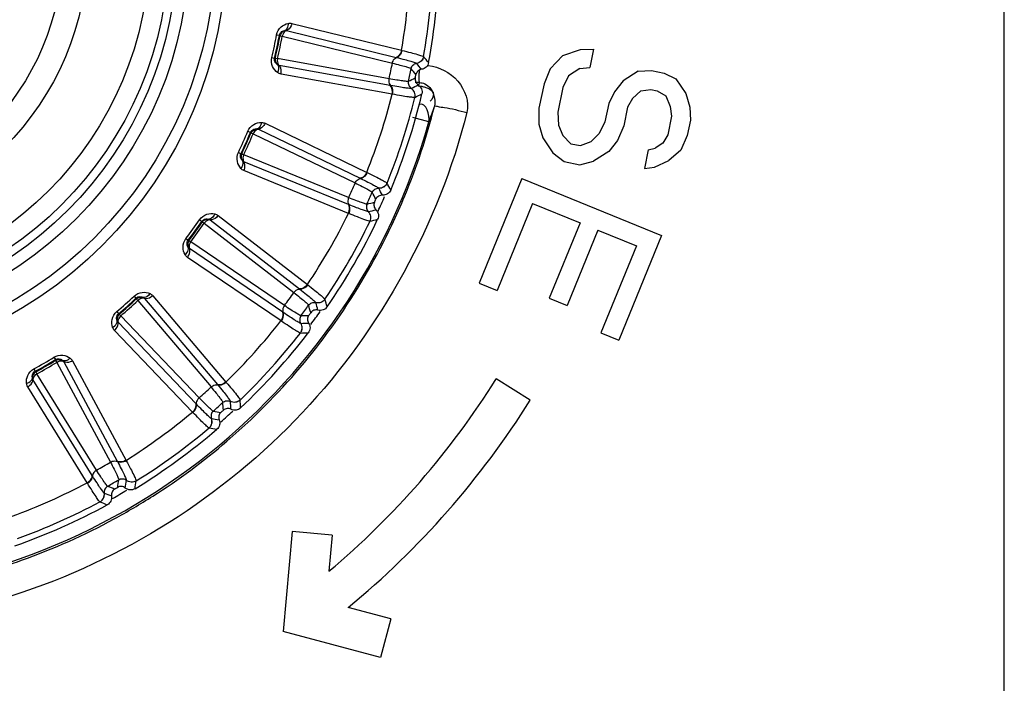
# Model space of a CAD drawing. Header units: millimetres. Extents: x 0 to 4000, y 0 to 3000.
# Tile 84 of 119: x 1580 to 1609, y 1654 to 1674. Entities that reach past the tile are written whole.
import ezdxf

# ---------------------------------------------------------------- set-up
doc = ezdxf.new("R2010")
doc.units = ezdxf.units.MM
doc.header["$LTSCALE"] = 219.99956
doc.layers.get('0').update_dxf_attribs({"linetype": 'CONTINUOUS'})
doc.layers.add('SUPERFICI', color=7, linetype='CONTINUOUS')

msp = doc.modelspace()

# ---------------------------------------------------------------- linework, layer by layer
at = {"color": 9, "linetype": 'CONTINUOUS'}
for p, q in [((1608.92, 1538.78), (1608.92, 1691.78)), ((1587.642, 1673.469), (1590.918, 1672.667)), ((1587.484, 1673.255), (1590.759, 1672.455)), ((1587.189, 1673.129), (1587.272, 1673.114)), ((1587.272, 1673.114), (1587.292, 1673.101)), ((1590.918, 1672.667), (1590.933, 1672.663)), ((1587.045, 1672.451), (1587.127, 1672.431)), ((1587.15, 1672.435), (1587.127, 1672.431)), ((1590.759, 1672.455), (1590.772, 1672.451)), ((1591.368, 1672.277), (1591.368, 1672.276)), ((1591.576, 1672.48), (1591.577, 1672.479)), ((1590.581, 1671.615), (1587.263, 1672.215)), ((1590.64, 1671.357), (1587.32, 1671.956)), ((1591.453, 1671.703), (1591.33, 1671.703)), ((1591.453, 1671.703), (1591.426, 1671.626)), ((1590.594, 1671.612), (1590.581, 1671.615)), ((1591.21, 1671.53), (1591.209, 1671.53)), ((1590.654, 1671.354), (1590.64, 1671.357)), ((1591.318, 1671.26), (1591.317, 1671.259)), ((1586.842, 1670.486), (1589.88, 1669.019)), ((1591.733, 1670.528), (1591.252, 1670.663)), ((1586.329, 1670.247), (1586.407, 1670.215)), ((1586.407, 1670.215), (1586.424, 1670.198)), ((1586.643, 1670.309), (1589.681, 1668.845)), ((1586.047, 1669.613), (1586.123, 1669.577)), ((1586.147, 1669.576), (1586.123, 1669.577)), ((1589.332, 1668.061), (1586.211, 1669.338)), ((1589.335, 1667.796), (1586.213, 1669.072)), ((1589.88, 1669.019), (1589.894, 1669.013)), ((1589.681, 1668.845), (1589.693, 1668.839)), ((1590.239, 1668.545), (1590.24, 1668.544)), ((1590.485, 1668.7), (1590.486, 1668.699)), ((1589.344, 1668.056), (1589.332, 1668.061)), ((1589.929, 1667.847), (1589.928, 1667.847)), ((1584.888, 1667.607), (1584.958, 1667.559)), ((1584.958, 1667.559), (1584.971, 1667.539)), ((1585.209, 1667.603), (1587.875, 1665.539)), ((1585.44, 1667.734), (1588.107, 1665.668)), ((1589.349, 1667.79), (1589.335, 1667.796)), ((1589.978, 1667.56), (1589.978, 1667.56)), ((1584.481, 1667.046), (1584.548, 1666.995)), ((1584.571, 1666.989), (1584.548, 1666.995)), ((1587.371, 1664.844), (1584.584, 1666.742)), ((1587.32, 1664.584), (1584.53, 1666.482)), ((1587.875, 1665.539), (1587.886, 1665.53)), ((1588.107, 1665.668), (1588.119, 1665.658)), ((1582.93, 1665.324), (1582.988, 1665.263)), ((1582.988, 1665.263), (1582.997, 1665.24)), ((1583.243, 1665.253), (1585.422, 1662.68)), ((1583.496, 1665.333), (1585.675, 1662.758)), ((1588.632, 1665.23), (1588.632, 1665.229)), ((1588.359, 1665.129), (1588.359, 1665.128)), ((1582.415, 1664.86), (1582.47, 1664.796)), ((1582.491, 1664.785), (1582.47, 1664.796)), ((1587.382, 1664.837), (1587.371, 1664.844)), ((1584.784, 1662.105), (1582.453, 1664.541)), ((1587.332, 1664.576), (1587.32, 1664.584)), ((1587.911, 1664.511), (1587.91, 1664.511)), ((1584.68, 1661.862), (1582.346, 1664.298)), ((1587.899, 1664.22), (1587.899, 1664.22)), ((1580.54, 1663.498), (1580.584, 1663.426)), ((1579.94, 1663.151), (1579.98, 1663.077)), ((1580.584, 1663.426), (1580.588, 1663.402)), ((1580.832, 1663.364), (1582.428, 1660.394)), ((1581.096, 1663.39), (1582.692, 1660.417)), ((1579.999, 1663.062), (1579.98, 1663.077)), ((1581.532, 1659.748), (1579.756, 1662.616)), ((1581.684, 1659.964), (1579.911, 1662.832)), ((1585.422, 1662.68), (1585.431, 1662.67)), ((1585.675, 1662.758), (1585.685, 1662.746)), ((1584.793, 1662.096), (1584.784, 1662.105)), ((1585.81, 1662.178), (1585.81, 1662.177)), ((1586.098, 1662.22), (1586.098, 1662.219)), ((1584.69, 1661.851), (1584.68, 1661.862)), ((1585.243, 1661.667), (1585.242, 1661.667)), ((1585.171, 1661.385), (1585.171, 1661.385)), ((1582.428, 1660.394), (1582.434, 1660.382)), ((1582.692, 1660.417), (1582.699, 1660.404)), ((1581.691, 1659.953), (1581.684, 1659.964)), ((1581.54, 1659.735), (1581.532, 1659.748)), ((1582.703, 1659.822), (1582.703, 1659.822)), ((1582.994, 1659.803), (1582.993, 1659.803)), ((1582.042, 1659.44), (1582.041, 1659.44)), ((1581.914, 1659.179), (1581.913, 1659.179))]:
    msp.add_line(p, q, dxfattribs=at)
at = {"color": 7, "linetype": 'CONTINUOUS'}
for p, q in [((1595.738, 1672.51), (1596.263, 1672.69)), ((1596.263, 1672.69), (1596.657, 1672.704)), ((1596.657, 1672.704), (1596.544, 1672.153)), ((1595.738, 1672.51), (1595.362, 1672.109)), ((1595.362, 1672.109), (1595.174, 1671.669)), ((1596.244, 1672.119), (1595.906, 1671.902)), ((1596.244, 1672.119), (1596.544, 1672.153)), ((1597.989, 1672.048), (1597.538, 1671.758)), ((1597.989, 1672.048), (1598.383, 1672.063)), ((1598.383, 1672.063), (1598.758, 1671.986)), ((1598.758, 1671.986), (1599.114, 1671.817)), ((1595.174, 1671.669), (1595.023, 1670.934)), ((1595.906, 1671.902), (1595.737, 1671.554)), ((1597.538, 1671.758), (1597.275, 1671.429)), ((1599.114, 1671.817), (1599.414, 1671.373)), ((1595.737, 1671.554), (1595.586, 1670.819)), ((1597.275, 1671.429), (1597.106, 1671.081)), ((1598.063, 1671.459), (1597.819, 1671.222)), ((1598.063, 1671.459), (1598.363, 1671.493)), ((1598.363, 1671.493), (1598.551, 1671.454)), ((1598.551, 1671.454), (1598.813, 1671.305)), ((1599.414, 1671.373), (1599.526, 1670.967)), ((1597.106, 1671.081), (1596.993, 1670.53)), ((1597.819, 1671.222), (1597.669, 1670.966)), ((1598.813, 1671.305), (1598.945, 1670.991)), ((1595.023, 1670.934), (1595.023, 1670.456)), ((1595.586, 1670.819), (1595.604, 1670.432)), ((1597.669, 1670.966), (1597.556, 1670.415)), ((1598.945, 1670.991), (1598.982, 1670.696)), ((1599.526, 1670.967), (1599.544, 1670.581)), ((1596.993, 1670.53), (1596.824, 1670.182)), ((1598.982, 1670.696), (1598.869, 1670.145)), ((1599.544, 1670.581), (1599.45, 1670.121)), ((1595.023, 1670.456), (1595.135, 1670.05)), ((1595.604, 1670.432), (1595.735, 1670.118)), ((1597.556, 1670.415), (1597.368, 1669.975)), ((1595.135, 1670.05), (1595.435, 1669.606)), ((1595.735, 1670.118), (1595.979, 1669.877)), ((1596.26, 1669.819), (1596.58, 1669.945)), ((1596.824, 1670.182), (1596.58, 1669.945)), ((1597.368, 1669.975), (1597.105, 1669.646)), ((1598.869, 1670.145), (1598.718, 1669.889)), ((1599.45, 1670.121), (1599.262, 1669.681)), ((1595.435, 1669.606), (1595.772, 1669.345)), ((1595.979, 1669.877), (1596.26, 1669.819)), ((1597.105, 1669.646), (1596.654, 1669.355)), ((1598.287, 1669.69), (1598.173, 1669.139)), ((1598.287, 1669.69), (1598.493, 1669.744)), ((1598.718, 1669.889), (1598.493, 1669.744)), ((1599.262, 1669.681), (1598.905, 1669.372)), ((1595.772, 1669.345), (1596.241, 1669.249)), ((1596.241, 1669.249), (1596.654, 1669.355)), ((1598.474, 1669.173), (1598.905, 1669.372)), ((1598.173, 1669.139), (1598.474, 1669.173)), ((1594.516, 1668.832), (1593.239, 1665.708)), ((1594.516, 1668.832), (1598.681, 1667.13)), ((1594.835, 1668.094), (1593.771, 1665.491)), ((1594.835, 1668.094), (1596.253, 1667.515)), ((1596.253, 1667.515), (1595.331, 1665.258)), ((1596.785, 1667.298), (1595.863, 1665.041)), ((1596.785, 1667.298), (1597.937, 1666.827)), ((1598.681, 1667.13), (1597.405, 1664.006)), ((1597.937, 1666.827), (1596.873, 1664.223)), ((1593.239, 1665.708), (1593.771, 1665.491)), ((1595.331, 1665.258), (1595.863, 1665.041)), ((1596.873, 1664.223), (1597.405, 1664.006)), ((1594.759, 1662.214), (1593.741, 1662.85)), ((1587.65, 1658.29), (1587.388, 1655.301)), ((1588.845, 1658.185), (1587.65, 1658.29)), ((1588.845, 1658.185), (1588.751, 1657.104)), ((1590.597, 1655.684), (1589.329, 1656.024)), ((1590.597, 1655.684), (1590.286, 1654.525)), ((1590.286, 1654.525), (1587.388, 1655.301))]:
    msp.add_line(p, q, dxfattribs=at)
at = {"color": 9, "linetype": 'CONTINUOUS'}
for radius in [12.641, 12.312, 11.526, 11.17, 10.922]:
    msp.add_circle((1573.049, 1675.78), radius, dxfattribs=at)
at = {"color": 7, "linetype": 'CONTINUOUS'}
for radius in [10.349, 8.5, 7.76]:
    msp.add_circle((1573.049, 1675.78), radius, dxfattribs=at)
at = {"color": 9, "linetype": 'CONTINUOUS'}
for centre, radius, start, end in [((1573.049, 1675.78), 19.409, 123.941, 344.2998), ((1573.049, 1675.78), 18.138, 350.1157, 357.8843), ((1573.049, 1675.78), 18.819, 349.9001, 358.0999), ((1573.049, 1675.78), 14.387, 346.6186, 349.3814), ((1573.049, 1675.78), 14.471, 346.6186, 349.3814), ((1534.346, 1624.577), 74.342, 39.73327, 39.9125), ((1535.037, 1625.121), 73.753, 39.76761, 39.95), ((1533.773, 1624.135), 74.837, 39.70276, 39.87948), ((1599.778, 1671.844), 8.33, 178.4353, 179.0073), ((1558.174, 1738.936), 74.837, 296.12065, 296.29737), ((1558.518, 1738.298), 74.342, 296.0875, 296.26673), ((1573.049, 1675.78), 18.138, 338.1157, 345.8843), ((1573.049, 1675.78), 18.819, 337.9001, 346.0999), ((1558.928, 1737.521), 73.753, 296.05014, 296.23253), ((1573.005, 1675.774), 19.494, 337.5264, 345.7892), ((1572.885, 1677.713), 20.172, 339.1331, 340.527), ((1573.049, 1675.78), 14.387, 334.6186, 337.3814), ((1573.049, 1675.78), 14.471, 334.6186, 337.3814), ((1524.546, 1633.743), 74.342, 27.73327, 27.9125), ((1525.335, 1634.131), 73.753, 27.76761, 27.95), ((1523.893, 1633.429), 74.837, 27.70276, 27.87948), ((1573.049, 1675.78), 18.909, 335.2464, 336.6851), ((1572.96, 1675.791), 19.542, 334.7132, 337.5321), ((1571.63, 1740.648), 74.837, 284.12065, 284.29737), ((1571.834, 1739.953), 74.342, 284.0875, 284.26673), ((1573.049, 1675.78), 14.387, 322.6186, 325.3814), ((1573.049, 1675.78), 14.471, 322.6186, 325.3814), ((1573.049, 1675.78), 18.138, 326.1157, 333.8843), ((1573.049, 1675.78), 18.819, 325.9001, 334.0999), ((1572.073, 1739.107), 73.753, 284.05014, 284.23253), ((1573.044, 1675.754), 19.45, 325.4932, 334.7044), ((1573.049, 1675.78), 14.387, 310.6186, 313.3814), ((1573.049, 1675.78), 14.471, 310.6186, 313.3814), ((1517.718, 1644.961), 73.753, 15.76761, 15.95), ((1516.162, 1644.575), 74.837, 15.70276, 15.87948), ((1516.866, 1644.746), 74.342, 15.73327, 15.9125), ((1585.148, 1739.526), 74.837, 272.12065, 272.29737), ((1573.049, 1675.78), 18.909, 323.2934, 324.7449), ((1573.024, 1675.771), 19.476, 322.6491, 325.4859), ((1573.049, 1675.78), 18.138, 314.1157, 321.8843), ((1585.203, 1738.803), 74.342, 272.0875, 272.26673), ((1573.049, 1675.78), 18.819, 313.9001, 322.0999), ((1585.261, 1737.926), 73.753, 272.05014, 272.23253), ((1573.036, 1675.765), 19.463, 313.4343, 322.6428), ((1573.049, 1675.78), 14.387, 298.6186, 301.3814), ((1573.049, 1675.78), 14.471, 298.6186, 301.3814), ((1510.917, 1657.084), 74.837, 3.70276, 3.87948), ((1511.641, 1657.105), 74.342, 3.73327, 3.9125), ((1512.52, 1657.139), 73.753, 3.76761, 3.95), ((1573.049, 1675.78), 18.138, 302.1157, 309.8843), ((1598.041, 1734.899), 74.342, 260.0875, 260.26673), ((1598.137, 1735.617), 74.837, 260.12065, 260.29737), ((1573.049, 1675.78), 18.909, 311.2825, 312.7196), ((1573.049, 1675.78), 18.819, 301.9001, 310.0999), ((1597.915, 1734.029), 73.753, 260.05014, 260.23253), ((1573.011, 1675.796), 19.502, 310.5995, 313.4251), ((1573.024, 1675.78), 19.482, 302.4949, 310.6008), ((1573.049, 1675.78), 18.138, 290.1157, 297.8843), ((1610.03, 1729.093), 74.837, 248.12065, 248.29737), ((1508.388, 1670.41), 74.837, 351.70276, 351.87948), ((1509.1, 1670.28), 74.342, 351.73327, 351.9125), ((1509.967, 1670.131), 73.753, 351.76761, 351.95), ((1609.786, 1728.411), 74.342, 248.0875, 248.26673), ((1573.049, 1675.78), 18.909, 299.2529, 300.734), ((1573.066, 1675.723), 19.411, 298.5356, 302.4809), ((1573.049, 1675.78), 18.819, 289.9001, 298.0999), ((1609.482, 1727.586), 73.753, 248.05014, 248.23253), ((1573.025, 1675.8), 19.499, 289.6141, 298.5327), ((1573.07, 1675.685), 19.375, 286.4577, 289.6046)]:
    msp.add_arc(centre, radius, start, end, dxfattribs=at)
at = {"color": 7, "linetype": 'CONTINUOUS'}
for radius, start, end in [(19, 349.4429, 358.5571), (18.7, 347.8479, 348.1521), (19, 337.4429, 346.5571), (18.7, 335.8479, 336.1521), (19, 325.4429, 334.5571), (18.7, 323.8479, 324.1521), (19, 313.4429, 322.5571), (24.4, 310.0541, 328), (25.6, 309.4898, 328), (18.7, 311.8479, 312.1521), (19, 301.4429, 310.5571), (18.7, 299.8479, 300.1521), (19, 289.4429, 298.5571)]:
    msp.add_arc((1573.049, 1675.78), radius, start, end, dxfattribs=at)
at = {"color": 9, "linetype": 'CONTINUOUS'}
for points, knots in [([(1587.189, 1673.129), (1587.206, 1673.218), (1587.296, 1673.377), (1587.455, 1673.454), (1587.532, 1673.471)], [0, 0, 0, 0, 0.536509, 1, 1, 1, 1]), ([(1587.532, 1673.471), (1587.533, 1673.446), (1587.531, 1673.367), (1587.488, 1673.276), (1587.435, 1673.256)], [0, 0, 0, 0, 0.303467, 1, 1, 1, 1]), ([(1587.642, 1673.469), (1587.636, 1673.444), (1587.61, 1673.359), (1587.546, 1673.275), (1587.484, 1673.255)], [0, 0, 0, 0, 0.283328, 1, 1, 1, 1]), ([(1587.272, 1673.114), (1587.28, 1673.158), (1587.33, 1673.228), (1587.405, 1673.252), (1587.435, 1673.256)], [0, 0, 0, 0, 0.592774, 1, 1, 1, 1]), ([(1587.484, 1673.255), (1587.469, 1673.251), (1587.406, 1673.214), (1587.37, 1673.143), (1587.358, 1673.088)], [0, 0, 0, 0, 0.216192, 1, 1, 1, 1]), ([(1590.918, 1672.667), (1590.913, 1672.642), (1590.886, 1672.557), (1590.821, 1672.474), (1590.759, 1672.455)], [0, 0, 0, 0, 0.283838, 1, 1, 1, 1]), ([(1590.933, 1672.663), (1590.927, 1672.638), (1590.9, 1672.553), (1590.834, 1672.47), (1590.772, 1672.451)], [0, 0, 0, 0, 0.283026, 1, 1, 1, 1]), ([(1590.933, 1672.663), (1591.02, 1672.642), (1591.173, 1672.603), (1591.373, 1672.554), (1591.495, 1672.51), (1591.563, 1672.495), (1591.576, 1672.48)], [0, 0, 0, 0, 0.402637, 0.710677, 0.912127, 1, 1, 1, 1]), ([(1587.219, 1671.999), (1587.156, 1672.045), (1587.041, 1672.18), (1587.024, 1672.363), (1587.045, 1672.451)], [0, 0, 0, 0, 0.463856, 1, 1, 1, 1]), ([(1587.218, 1672.235), (1587.192, 1672.251), (1587.134, 1672.303), (1587.116, 1672.387), (1587.127, 1672.431)], [0, 0, 0, 0, 0.406732, 1, 1, 1, 1]), ([(1587.216, 1672.419), (1587.212, 1672.4), (1587.204, 1672.33), (1587.225, 1672.249), (1587.263, 1672.215)], [0, 0, 0, 0, 0.283581, 1, 1, 1, 1]), ([(1590.646, 1672.285), (1590.65, 1672.305), (1590.672, 1672.372), (1590.724, 1672.436), (1590.772, 1672.451)], [0, 0, 0, 0, 0.284072, 1, 1, 1, 1]), ([(1590.772, 1672.451), (1590.853, 1672.432), (1590.994, 1672.395), (1591.179, 1672.348), (1591.292, 1672.307), (1591.355, 1672.291), (1591.368, 1672.277)], [0, 0, 0, 0, 0.400593, 0.707917, 0.910027, 1, 1, 1, 1]), ([(1591.202, 1672.118), (1591.21, 1672.157), (1591.252, 1672.233), (1591.329, 1672.27), (1591.368, 1672.276)], [0, 0, 0, 0, 0.499968, 1, 1, 1, 1]), ([(1591.576, 1672.48), (1591.567, 1672.43), (1591.516, 1672.333), (1591.418, 1672.285), (1591.368, 1672.277)], [0, 0, 0, 0, 0.499945, 1, 1, 1, 1]), ([(1591.577, 1672.479), (1591.568, 1672.429), (1591.517, 1672.332), (1591.419, 1672.284), (1591.368, 1672.276)], [0, 0, 0, 0, 0.499968, 1, 1, 1, 1]), ([(1587.219, 1671.999), (1587.23, 1672.021), (1587.261, 1672.094), (1587.258, 1672.195), (1587.218, 1672.235)], [0, 0, 0, 0, 0.303467, 1, 1, 1, 1]), ([(1587.32, 1671.956), (1587.325, 1671.981), (1587.336, 1672.07), (1587.311, 1672.172), (1587.263, 1672.215)], [0, 0, 0, 0, 0.283328, 1, 1, 1, 1]), ([(1591.449, 1671.818), (1591.449, 1671.844), (1591.449, 1671.901), (1591.449, 1671.958), (1591.45, 1671.989)], [0, 0, 0, 0, 0.453143, 1, 1, 1, 1]), ([(1591.718, 1672.211), (1592.046, 1672.17), (1592.692, 1671.855), (1592.946, 1671.125), (1592.872, 1670.806)], [0, 0, 0, 0, 0.503265, 1, 1, 1, 1]), ([(1590.546, 1671.816), (1590.542, 1671.796), (1590.535, 1671.726), (1590.556, 1671.646), (1590.594, 1671.612)], [0, 0, 0, 0, 0.284072, 1, 1, 1, 1]), ([(1591.122, 1671.742), (1591.114, 1671.703), (1591.121, 1671.617), (1591.176, 1671.552), (1591.21, 1671.53)], [0, 0, 0, 0, 0.499968, 1, 1, 1, 1]), ([(1591.453, 1671.703), (1591.451, 1671.716), (1591.45, 1671.755), (1591.449, 1671.793), (1591.449, 1671.818)], [0, 0, 0, 0, 0.354803, 1, 1, 1, 1]), ([(1591.453, 1671.701), (1591.48, 1671.702), (1591.536, 1671.695), (1591.588, 1671.677), (1591.614, 1671.666)], [0, 0, 0, 0, 0.500994, 1, 1, 1, 1]), ([(1590.64, 1671.357), (1590.645, 1671.382), (1590.655, 1671.47), (1590.629, 1671.572), (1590.581, 1671.615)], [0, 0, 0, 0, 0.283838, 1, 1, 1, 1]), ([(1591.209, 1671.53), (1591.192, 1671.522), (1591.128, 1671.533), (1591.007, 1671.542), (1590.82, 1671.574), (1590.676, 1671.598), (1590.594, 1671.612)], [0, 0, 0, 0, 0.089971, 0.2921, 0.599425, 1, 1, 1, 1]), ([(1590.654, 1671.354), (1590.66, 1671.379), (1590.67, 1671.468), (1590.643, 1671.57), (1590.594, 1671.612)], [0, 0, 0, 0, 0.283026, 1, 1, 1, 1]), ([(1591.317, 1671.259), (1591.329, 1671.309), (1591.322, 1671.418), (1591.252, 1671.502), (1591.209, 1671.53)], [0, 0, 0, 0, 0.499945, 1, 1, 1, 1]), ([(1591.318, 1671.26), (1591.33, 1671.309), (1591.323, 1671.418), (1591.253, 1671.502), (1591.21, 1671.53)], [0, 0, 0, 0, 0.499968, 1, 1, 1, 1]), ([(1591.418, 1671.604), (1591.446, 1671.604), (1591.506, 1671.597), (1591.565, 1671.583), (1591.595, 1671.573)], [0, 0, 0, 0, 0.472928, 1, 1, 1, 1]), ([(1591.595, 1671.573), (1591.695, 1671.541), (1591.937, 1671.462), (1591.851, 1671.199), (1591.779, 1671.144)], [0, 0, 0, 0, 0.537192, 1, 1, 1, 1]), ([(1591.317, 1671.259), (1591.299, 1671.251), (1591.23, 1671.265), (1591.101, 1671.274), (1590.899, 1671.311), (1590.743, 1671.337), (1590.654, 1671.354)], [0, 0, 0, 0, 0.087869, 0.289341, 0.597382, 1, 1, 1, 1]), ([(1592.872, 1670.806), (1592.034, 1667.504), (1588.602, 1661.214), (1579.572, 1655.535), (1568.912, 1654.9), (1562.445, 1658.028), (1559.835, 1660.234)], [0, 0, 0, 0, 0.249539, 0.499407, 0.749696, 1, 1, 1, 1]), ([(1586.329, 1670.247), (1586.364, 1670.331), (1586.485, 1670.468), (1586.657, 1670.51), (1586.735, 1670.51)], [0, 0, 0, 0, 0.536511, 1, 1, 1, 1]), ([(1586.735, 1670.51), (1586.731, 1670.486), (1586.713, 1670.409), (1586.652, 1670.328), (1586.596, 1670.32)], [0, 0, 0, 0, 0.303467, 1, 1, 1, 1]), ([(1586.842, 1670.486), (1586.832, 1670.462), (1586.788, 1670.384), (1586.708, 1670.316), (1586.643, 1670.309)], [0, 0, 0, 0, 0.283328, 1, 1, 1, 1]), ([(1586.407, 1670.215), (1586.424, 1670.256), (1586.488, 1670.314), (1586.565, 1670.322), (1586.596, 1670.32)], [0, 0, 0, 0, 0.592776, 1, 1, 1, 1]), ([(1586.643, 1670.309), (1586.628, 1670.308), (1586.559, 1670.286), (1586.509, 1670.223), (1586.486, 1670.172)], [0, 0, 0, 0, 0.216192, 1, 1, 1, 1]), ([(1586.123, 1669.136), (1586.071, 1669.194), (1585.987, 1669.35), (1586.008, 1669.532), (1586.047, 1669.613)], [0, 0, 0, 0, 0.463856, 1, 1, 1, 1]), ([(1586.171, 1669.366), (1586.149, 1669.388), (1586.103, 1669.451), (1586.104, 1669.537), (1586.123, 1669.577)], [0, 0, 0, 0, 0.406732, 1, 1, 1, 1]), ([(1586.123, 1669.136), (1586.139, 1669.155), (1586.184, 1669.22), (1586.202, 1669.319), (1586.171, 1669.366)], [0, 0, 0, 0, 0.303467, 1, 1, 1, 1]), ([(1586.208, 1669.547), (1586.2, 1669.529), (1586.178, 1669.462), (1586.181, 1669.379), (1586.211, 1669.338)], [0, 0, 0, 0, 0.283581, 1, 1, 1, 1]), ([(1586.213, 1669.072), (1586.223, 1669.096), (1586.252, 1669.18), (1586.249, 1669.286), (1586.211, 1669.338)], [0, 0, 0, 0, 0.283328, 1, 1, 1, 1]), ([(1589.88, 1669.019), (1589.87, 1668.996), (1589.826, 1668.919), (1589.745, 1668.851), (1589.681, 1668.845)], [0, 0, 0, 0, 0.283838, 1, 1, 1, 1]), ([(1589.535, 1668.703), (1589.543, 1668.721), (1589.578, 1668.782), (1589.642, 1668.835), (1589.693, 1668.839)], [0, 0, 0, 0, 0.284072, 1, 1, 1, 1]), ([(1589.894, 1669.013), (1589.883, 1668.99), (1589.839, 1668.912), (1589.757, 1668.845), (1589.693, 1668.839)], [0, 0, 0, 0, 0.283026, 1, 1, 1, 1]), ([(1589.693, 1668.839), (1589.768, 1668.803), (1589.898, 1668.738), (1590.069, 1668.653), (1590.172, 1668.59), (1590.23, 1668.561), (1590.239, 1668.545)], [0, 0, 0, 0, 0.400593, 0.707917, 0.910027, 1, 1, 1, 1]), ([(1589.894, 1669.013), (1589.975, 1668.974), (1590.117, 1668.904), (1590.302, 1668.815), (1590.412, 1668.747), (1590.476, 1668.717), (1590.485, 1668.7)], [0, 0, 0, 0, 0.402637, 0.710677, 0.912127, 1, 1, 1, 1]), ([(1590.044, 1668.424), (1590.06, 1668.461), (1590.116, 1668.526), (1590.2, 1668.546), (1590.24, 1668.544)], [0, 0, 0, 0, 0.499968, 1, 1, 1, 1]), ([(1590.485, 1668.7), (1590.466, 1668.653), (1590.396, 1668.569), (1590.29, 1668.542), (1590.239, 1668.545)], [0, 0, 0, 0, 0.499945, 1, 1, 1, 1]), ([(1590.486, 1668.699), (1590.466, 1668.652), (1590.397, 1668.568), (1590.29, 1668.541), (1590.24, 1668.544)], [0, 0, 0, 0, 0.499968, 1, 1, 1, 1]), ([(1589.34, 1668.265), (1589.332, 1668.246), (1589.31, 1668.179), (1589.313, 1668.096), (1589.344, 1668.056)], [0, 0, 0, 0, 0.284072, 1, 1, 1, 1]), ([(1589.335, 1667.796), (1589.346, 1667.819), (1589.374, 1667.904), (1589.37, 1668.009), (1589.332, 1668.061)], [0, 0, 0, 0, 0.283838, 1, 1, 1, 1]), ([(1589.928, 1667.847), (1589.91, 1667.843), (1589.85, 1667.867), (1589.734, 1667.901), (1589.557, 1667.971), (1589.421, 1668.024), (1589.344, 1668.056)], [0, 0, 0, 0, 0.089971, 0.2921, 0.599425, 1, 1, 1, 1]), ([(1589.349, 1667.79), (1589.36, 1667.814), (1589.388, 1667.898), (1589.383, 1668.004), (1589.344, 1668.056)], [0, 0, 0, 0, 0.283026, 1, 1, 1, 1]), ([(1589.888, 1668.072), (1589.871, 1668.036), (1589.86, 1667.951), (1589.901, 1667.875), (1589.929, 1667.847)], [0, 0, 0, 0, 0.499968, 1, 1, 1, 1]), ([(1589.978, 1667.56), (1590, 1667.606), (1590.016, 1667.714), (1589.965, 1667.811), (1589.928, 1667.847)], [0, 0, 0, 0, 0.499945, 1, 1, 1, 1]), ([(1589.978, 1667.56), (1590.001, 1667.606), (1590.017, 1667.714), (1589.965, 1667.811), (1589.929, 1667.847)], [0, 0, 0, 0, 0.499968, 1, 1, 1, 1]), ([(1584.888, 1667.607), (1584.94, 1667.681), (1585.087, 1667.79), (1585.264, 1667.796), (1585.34, 1667.78)], [0, 0, 0, 0, 0.536509, 1, 1, 1, 1]), ([(1584.958, 1667.559), (1584.983, 1667.596), (1585.058, 1667.64), (1585.135, 1667.631), (1585.165, 1667.623)], [0, 0, 0, 0, 0.592774, 1, 1, 1, 1]), ([(1585.209, 1667.603), (1585.194, 1667.604), (1585.121, 1667.597), (1585.059, 1667.546), (1585.026, 1667.501)], [0, 0, 0, 0, 0.216192, 1, 1, 1, 1]), ([(1585.34, 1667.78), (1585.332, 1667.757), (1585.298, 1667.685), (1585.221, 1667.619), (1585.165, 1667.623)], [0, 0, 0, 0, 0.303467, 1, 1, 1, 1]), ([(1585.44, 1667.734), (1585.425, 1667.713), (1585.366, 1667.646), (1585.273, 1667.596), (1585.209, 1667.603)], [0, 0, 0, 0, 0.283328, 1, 1, 1, 1]), ([(1589.978, 1667.56), (1589.958, 1667.556), (1589.894, 1667.583), (1589.77, 1667.619), (1589.579, 1667.697), (1589.433, 1667.756), (1589.349, 1667.79)], [0, 0, 0, 0, 0.087869, 0.289341, 0.597382, 1, 1, 1, 1]), ([(1584.456, 1666.563), (1584.417, 1666.63), (1584.368, 1666.8), (1584.426, 1666.974), (1584.481, 1667.046)], [0, 0, 0, 0, 0.463856, 1, 1, 1, 1]), ([(1584.551, 1666.778), (1584.534, 1666.804), (1584.502, 1666.875), (1584.52, 1666.959), (1584.548, 1666.995)], [0, 0, 0, 0, 0.406732, 1, 1, 1, 1]), ([(1584.456, 1666.563), (1584.475, 1666.578), (1584.533, 1666.632), (1584.572, 1666.726), (1584.551, 1666.778)], [0, 0, 0, 0, 0.303467, 1, 1, 1, 1]), ([(1584.53, 1666.482), (1584.546, 1666.503), (1584.591, 1666.579), (1584.61, 1666.683), (1584.584, 1666.742)], [0, 0, 0, 0, 0.283328, 1, 1, 1, 1]), ([(1584.624, 1666.948), (1584.613, 1666.931), (1584.577, 1666.87), (1584.563, 1666.789), (1584.584, 1666.742)], [0, 0, 0, 0, 0.283581, 1, 1, 1, 1]), ([(1587.703, 1665.43), (1587.715, 1665.446), (1587.762, 1665.498), (1587.835, 1665.536), (1587.886, 1665.53)], [0, 0, 0, 0, 0.284072, 1, 1, 1, 1]), ([(1588.107, 1665.668), (1588.092, 1665.647), (1588.033, 1665.58), (1587.94, 1665.531), (1587.875, 1665.539)], [0, 0, 0, 0, 0.283838, 1, 1, 1, 1]), ([(1588.119, 1665.658), (1588.104, 1665.638), (1588.044, 1665.571), (1587.95, 1665.523), (1587.886, 1665.53)], [0, 0, 0, 0, 0.283026, 1, 1, 1, 1]), ([(1587.886, 1665.53), (1587.952, 1665.48), (1588.066, 1665.389), (1588.215, 1665.27), (1588.302, 1665.187), (1588.353, 1665.147), (1588.359, 1665.129)], [0, 0, 0, 0, 0.400593, 0.707917, 0.910027, 1, 1, 1, 1]), ([(1588.119, 1665.658), (1588.19, 1665.604), (1588.314, 1665.506), (1588.477, 1665.38), (1588.571, 1665.29), (1588.626, 1665.248), (1588.632, 1665.23)], [0, 0, 0, 0, 0.402637, 0.710677, 0.912127, 1, 1, 1, 1]), ([(1582.93, 1665.324), (1582.996, 1665.386), (1583.163, 1665.462), (1583.337, 1665.43), (1583.408, 1665.399)], [0, 0, 0, 0, 0.536509, 1, 1, 1, 1]), ([(1582.988, 1665.263), (1583.021, 1665.294), (1583.103, 1665.321), (1583.177, 1665.297), (1583.204, 1665.282)], [0, 0, 0, 0, 0.592774, 1, 1, 1, 1]), ([(1583.243, 1665.253), (1583.228, 1665.258), (1583.156, 1665.266), (1583.085, 1665.229), (1583.043, 1665.191)], [0, 0, 0, 0, 0.216192, 1, 1, 1, 1]), ([(1583.408, 1665.399), (1583.395, 1665.378), (1583.347, 1665.316), (1583.258, 1665.267), (1583.204, 1665.282)], [0, 0, 0, 0, 0.303467, 1, 1, 1, 1]), ([(1583.496, 1665.333), (1583.477, 1665.316), (1583.406, 1665.263), (1583.305, 1665.233), (1583.243, 1665.253)], [0, 0, 0, 0, 0.283328, 1, 1, 1, 1]), ([(1588.632, 1665.23), (1588.604, 1665.187), (1588.518, 1665.119), (1588.408, 1665.115), (1588.359, 1665.129)], [0, 0, 0, 0, 0.499945, 1, 1, 1, 1]), ([(1588.632, 1665.229), (1588.604, 1665.187), (1588.518, 1665.119), (1588.408, 1665.115), (1588.359, 1665.128)], [0, 0, 0, 0, 0.499968, 1, 1, 1, 1]), ([(1587.421, 1665.042), (1587.409, 1665.025), (1587.374, 1664.964), (1587.361, 1664.883), (1587.382, 1664.837)], [0, 0, 0, 0, 0.284072, 1, 1, 1, 1]), ([(1588.144, 1665.051), (1588.167, 1665.084), (1588.235, 1665.136), (1588.321, 1665.139), (1588.359, 1665.128)], [0, 0, 0, 0, 0.499968, 1, 1, 1, 1]), ([(1582.29, 1664.392), (1582.267, 1664.467), (1582.253, 1664.643), (1582.346, 1664.801), (1582.415, 1664.86)], [0, 0, 0, 0, 0.463856, 1, 1, 1, 1]), ([(1582.428, 1664.583), (1582.416, 1664.612), (1582.4, 1664.688), (1582.436, 1664.767), (1582.47, 1664.796)], [0, 0, 0, 0, 0.40673, 1, 1, 1, 1]), ([(1582.535, 1664.734), (1582.52, 1664.72), (1582.473, 1664.668), (1582.442, 1664.591), (1582.453, 1664.541)], [0, 0, 0, 0, 0.283581, 1, 1, 1, 1]), ([(1587.32, 1664.584), (1587.335, 1664.605), (1587.38, 1664.682), (1587.398, 1664.785), (1587.371, 1664.844)], [0, 0, 0, 0, 0.283838, 1, 1, 1, 1]), ([(1587.332, 1664.576), (1587.347, 1664.596), (1587.392, 1664.674), (1587.409, 1664.778), (1587.382, 1664.837)], [0, 0, 0, 0, 0.283026, 1, 1, 1, 1]), ([(1587.91, 1664.511), (1587.891, 1664.511), (1587.837, 1664.547), (1587.731, 1664.604), (1587.572, 1664.709), (1587.451, 1664.79), (1587.382, 1664.837)], [0, 0, 0, 0, 0.089971, 0.2921, 0.599425, 1, 1, 1, 1]), ([(1587.917, 1664.74), (1587.894, 1664.708), (1587.865, 1664.627), (1587.889, 1664.544), (1587.911, 1664.511)], [0, 0, 0, 0, 0.499968, 1, 1, 1, 1]), ([(1582.29, 1664.392), (1582.312, 1664.403), (1582.38, 1664.444), (1582.437, 1664.528), (1582.428, 1664.583)], [0, 0, 0, 0, 0.303467, 1, 1, 1, 1]), ([(1582.346, 1664.298), (1582.365, 1664.315), (1582.426, 1664.38), (1582.466, 1664.478), (1582.453, 1664.541)], [0, 0, 0, 0, 0.283328, 1, 1, 1, 1]), ([(1587.899, 1664.22), (1587.879, 1664.22), (1587.822, 1664.26), (1587.708, 1664.321), (1587.538, 1664.437), (1587.406, 1664.525), (1587.332, 1664.576)], [0, 0, 0, 0, 0.087869, 0.289341, 0.597382, 1, 1, 1, 1]), ([(1587.899, 1664.22), (1587.93, 1664.26), (1587.968, 1664.363), (1587.938, 1664.468), (1587.91, 1664.511)], [0, 0, 0, 0, 0.499945, 1, 1, 1, 1]), ([(1587.899, 1664.22), (1587.931, 1664.26), (1587.969, 1664.363), (1587.939, 1664.468), (1587.911, 1664.511)], [0, 0, 0, 0, 0.499968, 1, 1, 1, 1]), ([(1580.54, 1663.498), (1580.618, 1663.545), (1580.796, 1663.585), (1580.96, 1663.518), (1581.023, 1663.472)], [0, 0, 0, 0, 0.536509, 1, 1, 1, 1]), ([(1580.584, 1663.426), (1580.623, 1663.45), (1580.708, 1663.459), (1580.776, 1663.42), (1580.799, 1663.4)], [0, 0, 0, 0, 0.592774, 1, 1, 1, 1]), ([(1581.023, 1663.472), (1581.006, 1663.454), (1580.946, 1663.403), (1580.849, 1663.374), (1580.799, 1663.4)], [0, 0, 0, 0, 0.303467, 1, 1, 1, 1]), ([(1579.721, 1662.72), (1579.713, 1662.798), (1579.737, 1662.973), (1579.86, 1663.108), (1579.94, 1663.151)], [0, 0, 0, 0, 0.463856, 1, 1, 1, 1]), ([(1580.832, 1663.364), (1580.818, 1663.371), (1580.749, 1663.394), (1580.672, 1663.372), (1580.623, 1663.345)], [0, 0, 0, 0, 0.216192, 1, 1, 1, 1]), ([(1581.096, 1663.39), (1581.074, 1663.377), (1580.993, 1663.339), (1580.888, 1663.331), (1580.832, 1663.364)], [0, 0, 0, 0, 0.283328, 1, 1, 1, 1]), ([(1579.721, 1662.72), (1579.745, 1662.726), (1579.819, 1662.752), (1579.893, 1662.822), (1579.895, 1662.878)], [0, 0, 0, 0, 0.303467, 1, 1, 1, 1]), ([(1579.895, 1662.878), (1579.89, 1662.908), (1579.889, 1662.986), (1579.941, 1663.056), (1579.98, 1663.077)], [0, 0, 0, 0, 0.406732, 1, 1, 1, 1]), ([(1580.031, 1663.003), (1580.014, 1662.993), (1579.957, 1662.952), (1579.911, 1662.883), (1579.911, 1662.832)], [0, 0, 0, 0, 0.283581, 1, 1, 1, 1]), ([(1579.756, 1662.616), (1579.778, 1662.628), (1579.851, 1662.68), (1579.911, 1662.767), (1579.911, 1662.832)], [0, 0, 0, 0, 0.283328, 1, 1, 1, 1]), ([(1585.231, 1662.609), (1585.246, 1662.623), (1585.303, 1662.664), (1585.383, 1662.686), (1585.431, 1662.67)], [0, 0, 0, 0, 0.284072, 1, 1, 1, 1]), ([(1585.675, 1662.758), (1585.656, 1662.741), (1585.585, 1662.688), (1585.483, 1662.659), (1585.422, 1662.68)], [0, 0, 0, 0, 0.283838, 1, 1, 1, 1]), ([(1585.685, 1662.746), (1585.666, 1662.729), (1585.594, 1662.676), (1585.492, 1662.648), (1585.431, 1662.67)], [0, 0, 0, 0, 0.283026, 1, 1, 1, 1]), ([(1585.431, 1662.67), (1585.484, 1662.606), (1585.577, 1662.493), (1585.699, 1662.347), (1585.767, 1662.247), (1585.808, 1662.197), (1585.81, 1662.178)], [0, 0, 0, 0, 0.400593, 0.707917, 0.910027, 1, 1, 1, 1]), ([(1585.685, 1662.746), (1585.743, 1662.678), (1585.844, 1662.557), (1585.977, 1662.399), (1586.05, 1662.292), (1586.096, 1662.24), (1586.098, 1662.22)], [0, 0, 0, 0, 0.402637, 0.710677, 0.912127, 1, 1, 1, 1]), ([(1584.874, 1662.288), (1584.859, 1662.275), (1584.812, 1662.222), (1584.782, 1662.145), (1584.793, 1662.096)], [0, 0, 0, 0, 0.284072, 1, 1, 1, 1]), ([(1584.68, 1661.862), (1584.699, 1661.879), (1584.759, 1661.945), (1584.798, 1662.042), (1584.784, 1662.105)], [0, 0, 0, 0, 0.283838, 1, 1, 1, 1]), ([(1584.69, 1661.851), (1584.709, 1661.868), (1584.769, 1661.934), (1584.808, 1662.032), (1584.793, 1662.096)], [0, 0, 0, 0, 0.283026, 1, 1, 1, 1]), ([(1585.242, 1661.667), (1585.224, 1661.671), (1585.179, 1661.717), (1585.086, 1661.795), (1584.953, 1661.932), (1584.851, 1662.036), (1584.793, 1662.096)], [0, 0, 0, 0, 0.089971, 0.2921, 0.599425, 1, 1, 1, 1]), ([(1585.583, 1662.147), (1585.612, 1662.174), (1585.69, 1662.211), (1585.774, 1662.196), (1585.81, 1662.177)], [0, 0, 0, 0, 0.499968, 1, 1, 1, 1]), ([(1586.098, 1662.22), (1586.061, 1662.185), (1585.963, 1662.136), (1585.855, 1662.155), (1585.81, 1662.178)], [0, 0, 0, 0, 0.499945, 1, 1, 1, 1]), ([(1586.098, 1662.219), (1586.061, 1662.184), (1585.963, 1662.135), (1585.855, 1662.154), (1585.81, 1662.177)], [0, 0, 0, 0, 0.499968, 1, 1, 1, 1]), ([(1585.171, 1661.385), (1585.151, 1661.389), (1585.104, 1661.44), (1585.005, 1661.524), (1584.863, 1661.672), (1584.752, 1661.786), (1584.69, 1661.851)], [0, 0, 0, 0, 0.087869, 0.289341, 0.597382, 1, 1, 1, 1]), ([(1585.171, 1661.385), (1585.209, 1661.418), (1585.268, 1661.51), (1585.261, 1661.62), (1585.242, 1661.667)], [0, 0, 0, 0, 0.499945, 1, 1, 1, 1]), ([(1585.171, 1661.385), (1585.21, 1661.418), (1585.269, 1661.51), (1585.262, 1661.62), (1585.243, 1661.667)], [0, 0, 0, 0, 0.499968, 1, 1, 1, 1]), ([(1585.297, 1661.89), (1585.267, 1661.863), (1585.222, 1661.79), (1585.229, 1661.704), (1585.243, 1661.667)], [0, 0, 0, 0, 0.499968, 1, 1, 1, 1]), ([(1582.226, 1660.364), (1582.244, 1660.374), (1582.308, 1660.403), (1582.391, 1660.408), (1582.434, 1660.382)], [0, 0, 0, 0, 0.284072, 1, 1, 1, 1]), ([(1582.692, 1660.417), (1582.67, 1660.405), (1582.589, 1660.368), (1582.484, 1660.361), (1582.428, 1660.394)], [0, 0, 0, 0, 0.283838, 1, 1, 1, 1]), ([(1582.699, 1660.404), (1582.677, 1660.391), (1582.595, 1660.355), (1582.49, 1660.348), (1582.434, 1660.382)], [0, 0, 0, 0, 0.283026, 1, 1, 1, 1]), ([(1582.434, 1660.382), (1582.473, 1660.309), (1582.541, 1660.179), (1582.629, 1660.01), (1582.675, 1659.898), (1582.705, 1659.841), (1582.703, 1659.822)], [0, 0, 0, 0, 0.400593, 0.707917, 0.910027, 1, 1, 1, 1]), ([(1582.699, 1660.404), (1582.742, 1660.325), (1582.815, 1660.185), (1582.913, 1660.004), (1582.962, 1659.884), (1582.996, 1659.823), (1582.994, 1659.803)], [0, 0, 0, 0, 0.402637, 0.710677, 0.912127, 1, 1, 1, 1]), ([(1581.532, 1659.748), (1581.554, 1659.761), (1581.627, 1659.812), (1581.685, 1659.9), (1581.684, 1659.964)], [0, 0, 0, 0, 0.283838, 1, 1, 1, 1]), ([(1581.54, 1659.735), (1581.562, 1659.748), (1581.635, 1659.8), (1581.693, 1659.888), (1581.691, 1659.953)], [0, 0, 0, 0, 0.283026, 1, 1, 1, 1]), ([(1581.811, 1660.125), (1581.793, 1660.114), (1581.737, 1660.073), (1581.691, 1660.004), (1581.691, 1659.953)], [0, 0, 0, 0, 0.284072, 1, 1, 1, 1]), ([(1582.041, 1659.44), (1582.024, 1659.448), (1581.99, 1659.503), (1581.916, 1659.598), (1581.814, 1659.759), (1581.735, 1659.882), (1581.691, 1659.953)], [0, 0, 0, 0, 0.089971, 0.2921, 0.599425, 1, 1, 1, 1]), ([(1581.913, 1659.179), (1581.895, 1659.187), (1581.859, 1659.247), (1581.78, 1659.35), (1581.671, 1659.525), (1581.587, 1659.658), (1581.54, 1659.735)], [0, 0, 0, 0, 0.087869, 0.289341, 0.597382, 1, 1, 1, 1]), ([(1582.141, 1659.647), (1582.107, 1659.627), (1582.048, 1659.565), (1582.036, 1659.48), (1582.042, 1659.44)], [0, 0, 0, 0, 0.499968, 1, 1, 1, 1]), ([(1582.475, 1659.839), (1582.509, 1659.859), (1582.593, 1659.879), (1582.672, 1659.847), (1582.703, 1659.822)], [0, 0, 0, 0, 0.499968, 1, 1, 1, 1]), ([(1582.993, 1659.803), (1582.95, 1659.776), (1582.844, 1659.749), (1582.742, 1659.789), (1582.703, 1659.822)], [0, 0, 0, 0, 0.499968, 1, 1, 1, 1]), ([(1582.994, 1659.803), (1582.95, 1659.777), (1582.844, 1659.749), (1582.743, 1659.79), (1582.703, 1659.822)], [0, 0, 0, 0, 0.499945, 1, 1, 1, 1]), ([(1581.913, 1659.179), (1581.958, 1659.203), (1582.034, 1659.282), (1582.05, 1659.39), (1582.041, 1659.44)], [0, 0, 0, 0, 0.499945, 1, 1, 1, 1]), ([(1581.914, 1659.179), (1581.958, 1659.203), (1582.035, 1659.281), (1582.051, 1659.39), (1582.042, 1659.44)], [0, 0, 0, 0, 0.499968, 1, 1, 1, 1])]:
    msp.add_open_spline(points, degree=3, knots=knots, dxfattribs=at)
for points in [[(1587.532, 1673.471), (1587.568, 1673.478), (1587.606, 1673.478), (1587.642, 1673.469)], [(1587.292, 1673.101), (1587.305, 1673.17), (1587.367, 1673.237), (1587.435, 1673.256)], [(1587.435, 1673.256), (1587.45, 1673.259), (1587.47, 1673.261), (1587.482, 1673.251)], [(1587.15, 1672.435), (1587.134, 1672.366), (1587.164, 1672.28), (1587.218, 1672.235)], [(1587.32, 1671.956), (1587.284, 1671.962), (1587.249, 1671.978), (1587.219, 1671.999)], [(1587.263, 1672.215), (1587.247, 1672.218), (1587.229, 1672.225), (1587.222, 1672.239)], [(1591.614, 1671.666), (1591.838, 1671.566), (1591.964, 1671.226), (1591.902, 1670.988)], [(1591.733, 1670.528), (1591.786, 1670.718), (1591.645, 1671.123), (1591.461, 1671.052)], [(1586.735, 1670.51), (1586.772, 1670.51), (1586.809, 1670.502), (1586.842, 1670.486)], [(1586.424, 1670.198), (1586.451, 1670.263), (1586.526, 1670.316), (1586.596, 1670.32)], [(1586.596, 1670.32), (1586.611, 1670.32), (1586.631, 1670.318), (1586.64, 1670.306)], [(1586.147, 1669.576), (1586.117, 1669.512), (1586.127, 1669.421), (1586.171, 1669.366)], [(1586.211, 1669.338), (1586.197, 1669.344), (1586.18, 1669.354), (1586.176, 1669.369)], [(1586.213, 1669.072), (1586.179, 1669.086), (1586.148, 1669.109), (1586.123, 1669.136)], [(1584.971, 1667.539), (1585.011, 1667.597), (1585.095, 1667.633), (1585.165, 1667.623)], [(1585.165, 1667.623), (1585.18, 1667.62), (1585.198, 1667.613), (1585.205, 1667.599)], [(1585.34, 1667.78), (1585.376, 1667.772), (1585.411, 1667.756), (1585.44, 1667.734)], [(1584.571, 1666.989), (1584.528, 1666.932), (1584.52, 1666.841), (1584.551, 1666.778)], [(1584.584, 1666.742), (1584.571, 1666.751), (1584.557, 1666.764), (1584.556, 1666.78)], [(1584.53, 1666.482), (1584.5, 1666.502), (1584.474, 1666.531), (1584.456, 1666.563)], [(1582.997, 1665.24), (1583.048, 1665.289), (1583.138, 1665.307), (1583.204, 1665.282)], [(1583.204, 1665.282), (1583.218, 1665.276), (1583.235, 1665.266), (1583.239, 1665.251)], [(1583.408, 1665.399), (1583.442, 1665.384), (1583.473, 1665.361), (1583.496, 1665.333)], [(1582.491, 1664.785), (1582.438, 1664.739), (1582.41, 1664.652), (1582.428, 1664.583)], [(1582.346, 1664.298), (1582.321, 1664.324), (1582.302, 1664.358), (1582.29, 1664.392)], [(1582.453, 1664.541), (1582.442, 1664.553), (1582.431, 1664.569), (1582.434, 1664.584)], [(1580.588, 1663.402), (1580.648, 1663.439), (1580.74, 1663.438), (1580.799, 1663.4)], [(1581.023, 1663.472), (1581.053, 1663.45), (1581.079, 1663.422), (1581.096, 1663.39)], [(1580.799, 1663.4), (1580.812, 1663.391), (1580.826, 1663.378), (1580.827, 1663.362)], [(1579.999, 1663.062), (1579.937, 1663.028), (1579.892, 1662.948), (1579.895, 1662.878)], [(1579.911, 1662.832), (1579.902, 1662.845), (1579.895, 1662.863), (1579.901, 1662.878)], [(1579.756, 1662.616), (1579.737, 1662.647), (1579.725, 1662.683), (1579.721, 1662.72)]]:
    msp.add_open_spline(points, degree=3, dxfattribs=at)
at = {"color": 7, "linetype": 'CONTINUOUS'}
for points, knots in [([(1591.727, 1672.299), (1591.718, 1672.249), (1591.666, 1672.152), (1591.568, 1672.105), (1591.517, 1672.098)], [0, 0, 0, 0, 0.499996, 1, 1, 1, 1]), ([(1591.517, 1672.098), (1591.478, 1672.092), (1591.4, 1672.055), (1591.358, 1671.98), (1591.35, 1671.941)], [0, 0, 0, 0, 0.499992, 1, 1, 1, 1]), ([(1591.33, 1671.844), (1591.321, 1671.805), (1591.329, 1671.719), (1591.385, 1671.654), (1591.418, 1671.633)], [0, 0, 0, 0, 0.500013, 1, 1, 1, 1]), ([(1591.418, 1671.633), (1591.462, 1671.605), (1591.532, 1671.522), (1591.54, 1671.413), (1591.528, 1671.363)], [0, 0, 0, 0, 0.500004, 1, 1, 1, 1]), ([(1591.902, 1670.988), (1591.916, 1671.013), (1592.047, 1670.972), (1592.331, 1670.955), (1592.648, 1670.862), (1592.871, 1670.806)], [0, 0, 0, 0, 0.084366, 0.301183, 1, 1, 1, 1]), ([(1590.595, 1668.492), (1590.576, 1668.445), (1590.505, 1668.361), (1590.399, 1668.335), (1590.348, 1668.338)], [0, 0, 0, 0, 0.500012, 1, 1, 1, 1]), ([(1590.348, 1668.338), (1590.308, 1668.341), (1590.225, 1668.321), (1590.168, 1668.256), (1590.152, 1668.22)], [0, 0, 0, 0, 0.499987, 1, 1, 1, 1]), ([(1590.112, 1668.129), (1590.095, 1668.092), (1590.085, 1668.007), (1590.126, 1667.932), (1590.155, 1667.904)], [0, 0, 0, 0, 0.500013, 1, 1, 1, 1]), ([(1590.155, 1667.904), (1590.191, 1667.868), (1590.243, 1667.772), (1590.228, 1667.664), (1590.206, 1667.618)], [0, 0, 0, 0, 0.500004, 1, 1, 1, 1]), ([(1588.423, 1664.904), (1588.384, 1664.915), (1588.298, 1664.913), (1588.23, 1664.861), (1588.206, 1664.829)], [0, 0, 0, 0, 0.499987, 1, 1, 1, 1]), ([(1588.697, 1665.003), (1588.668, 1664.961), (1588.581, 1664.893), (1588.472, 1664.89), (1588.423, 1664.904)], [0, 0, 0, 0, 0.500024, 1, 1, 1, 1]), ([(1588.148, 1664.749), (1588.124, 1664.716), (1588.096, 1664.635), (1588.121, 1664.553), (1588.143, 1664.52)], [0, 0, 0, 0, 0.500013, 1, 1, 1, 1]), ([(1588.143, 1664.52), (1588.172, 1664.477), (1588.203, 1664.372), (1588.165, 1664.269), (1588.134, 1664.229)], [0, 0, 0, 0, 0.500028, 1, 1, 1, 1]), ([(1585.826, 1661.945), (1585.79, 1661.964), (1585.706, 1661.98), (1585.628, 1661.944), (1585.598, 1661.917)], [0, 0, 0, 0, 0.499987, 1, 1, 1, 1]), ([(1586.114, 1661.985), (1586.077, 1661.95), (1585.978, 1661.902), (1585.871, 1661.922), (1585.826, 1661.945)], [0, 0, 0, 0, 0.499996, 1, 1, 1, 1]), ([(1585.524, 1661.85), (1585.495, 1661.824), (1585.45, 1661.75), (1585.457, 1661.665), (1585.472, 1661.627)], [0, 0, 0, 0, 0.500013, 1, 1, 1, 1]), ([(1585.472, 1661.627), (1585.491, 1661.58), (1585.5, 1661.471), (1585.441, 1661.378), (1585.403, 1661.345)], [0, 0, 0, 0, 0.500009, 1, 1, 1, 1]), ([(1582.67, 1659.591), (1582.639, 1659.617), (1582.56, 1659.65), (1582.476, 1659.631), (1582.442, 1659.611)], [0, 0, 0, 0, 0.499987, 1, 1, 1, 1]), ([(1582.258, 1659.354), (1582.267, 1659.303), (1582.252, 1659.195), (1582.176, 1659.116), (1582.132, 1659.092)], [0, 0, 0, 0, 0.500004, 1, 1, 1, 1]), ([(1582.356, 1659.561), (1582.321, 1659.541), (1582.262, 1659.478), (1582.251, 1659.393), (1582.258, 1659.354)], [0, 0, 0, 0, 0.500013, 1, 1, 1, 1]), ([(1582.96, 1659.57), (1582.917, 1659.544), (1582.81, 1659.517), (1582.709, 1659.559), (1582.67, 1659.591)], [0, 0, 0, 0, 0.499996, 1, 1, 1, 1])]:
    msp.add_open_spline(points, degree=3, knots=knots, dxfattribs=at)
at = {"layer": 'SUPERFICI', "color": 9, "linetype": 'CONTINUOUS'}
for p, q in [((1587.292, 1673.101), (1587.358, 1673.088)), ((1587.358, 1673.088), (1590.646, 1672.285)), ((1587.15, 1672.435), (1587.216, 1672.419)), ((1590.546, 1671.816), (1587.216, 1672.419)), ((1586.424, 1670.198), (1586.486, 1670.172)), ((1586.486, 1670.172), (1589.535, 1668.703)), ((1586.147, 1669.576), (1586.208, 1669.547)), ((1589.34, 1668.265), (1586.208, 1669.547)), ((1584.971, 1667.539), (1585.026, 1667.501)), ((1585.026, 1667.501), (1587.703, 1665.43)), ((1584.571, 1666.989), (1584.624, 1666.948)), ((1587.421, 1665.042), (1584.624, 1666.948)), ((1582.997, 1665.24), (1583.043, 1665.191)), ((1583.043, 1665.191), (1585.231, 1662.609)), ((1582.491, 1664.785), (1582.535, 1664.734)), ((1584.874, 1662.288), (1582.535, 1664.734)), ((1580.588, 1663.402), (1580.623, 1663.345)), ((1580.623, 1663.345), (1582.226, 1660.364)), ((1579.999, 1663.062), (1580.031, 1663.003)), ((1581.811, 1660.125), (1580.031, 1663.003))]:
    msp.add_line(p, q, dxfattribs=at)
for radius, start, end in [(14.493, 346.6549, 349.3451), (14.56, 346.6549, 349.3451), (17.941, 347.2343, 348.7657), (18.519, 347.4047, 348.5953), (14.493, 334.6549, 337.3451), (14.56, 334.6549, 337.3451), (17.941, 335.2343, 336.7657), (18.519, 335.4047, 336.5953), (14.493, 322.6549, 325.3451), (14.56, 322.6549, 325.3451), (14.493, 310.6549, 313.3451), (17.941, 323.2343, 324.7657), (14.56, 310.6549, 313.3451), (18.519, 323.4047, 324.5953), (14.493, 298.6549, 301.3451), (14.56, 298.6549, 301.3451), (17.941, 311.2343, 312.7657), (18.519, 311.4047, 312.5953), (17.941, 299.2343, 300.7657), (18.519, 299.4047, 300.5953)]:
    msp.add_arc((1573.049, 1675.78), radius, start, end, dxfattribs=at)
for points, knots in [([(1590.646, 1672.285), (1590.722, 1672.266), (1590.854, 1672.231), (1591.028, 1672.186), (1591.132, 1672.147), (1591.192, 1672.132), (1591.202, 1672.118)], [0, 0, 0, 0, 0.402339, 0.710389, 0.911899, 1, 1, 1, 1]), ([(1591.122, 1671.742), (1591.108, 1671.733), (1591.047, 1671.744), (1590.935, 1671.751), (1590.758, 1671.78), (1590.623, 1671.802), (1590.546, 1671.816)], [0, 0, 0, 0, 0.088068, 0.289559, 0.597579, 1, 1, 1, 1]), ([(1589.535, 1668.703), (1589.605, 1668.668), (1589.727, 1668.607), (1589.888, 1668.527), (1589.982, 1668.466), (1590.037, 1668.439), (1590.044, 1668.424)], [0, 0, 0, 0, 0.402339, 0.710389, 0.911899, 1, 1, 1, 1]), ([(1589.888, 1668.072), (1589.872, 1668.067), (1589.814, 1668.09), (1589.707, 1668.12), (1589.54, 1668.186), (1589.412, 1668.235), (1589.34, 1668.265)], [0, 0, 0, 0, 0.088068, 0.289559, 0.597579, 1, 1, 1, 1]), ([(1587.703, 1665.43), (1587.764, 1665.382), (1587.871, 1665.296), (1588.012, 1665.184), (1588.091, 1665.106), (1588.14, 1665.068), (1588.144, 1665.051)], [0, 0, 0, 0, 0.402339, 0.710389, 0.911899, 1, 1, 1, 1]), ([(1587.917, 1664.74), (1587.9, 1664.738), (1587.849, 1664.773), (1587.75, 1664.824), (1587.6, 1664.923), (1587.486, 1664.998), (1587.421, 1665.042)], [0, 0, 0, 0, 0.088068, 0.289559, 0.597579, 1, 1, 1, 1]), ([(1585.231, 1662.609), (1585.281, 1662.549), (1585.368, 1662.443), (1585.482, 1662.305), (1585.543, 1662.211), (1585.583, 1662.164), (1585.583, 1662.147)], [0, 0, 0, 0, 0.402339, 0.710389, 0.911899, 1, 1, 1, 1]), ([(1585.297, 1661.89), (1585.28, 1661.892), (1585.237, 1661.936), (1585.151, 1662.007), (1585.025, 1662.135), (1584.929, 1662.232), (1584.874, 1662.288)], [0, 0, 0, 0, 0.088068, 0.289559, 0.597579, 1, 1, 1, 1]), ([(1582.226, 1660.364), (1582.263, 1660.295), (1582.325, 1660.173), (1582.408, 1660.014), (1582.449, 1659.91), (1582.478, 1659.856), (1582.475, 1659.839)], [0, 0, 0, 0, 0.402339, 0.710389, 0.911899, 1, 1, 1, 1]), ([(1582.141, 1659.647), (1582.125, 1659.652), (1582.092, 1659.704), (1582.023, 1659.792), (1581.926, 1659.943), (1581.852, 1660.058), (1581.811, 1660.125)], [0, 0, 0, 0, 0.088068, 0.289559, 0.597579, 1, 1, 1, 1])]:
    msp.add_open_spline(points, degree=3, knots=knots, dxfattribs=at)

doc.saveas('drawing.dxf')
